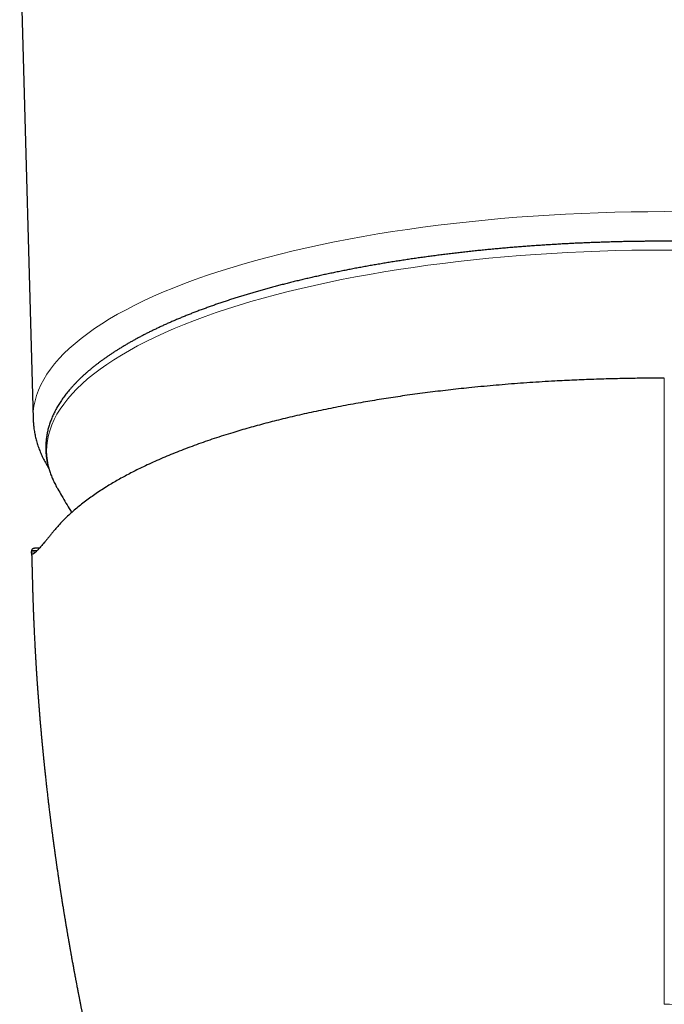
# Model space of a CAD drawing. Header units: millimetres. Extents: x 8 to 755, y 12 to 435.
# Tile 15 of 53: x 367 to 392, y 139 to 178. Entities that reach past the tile are written whole.
import ezdxf

# ---------------------------------------------------------------- set-up
doc = ezdxf.new("R2010")
doc.units = ezdxf.units.MM

msp = doc.modelspace()

# ---------------------------------------------------------------- linework, layer by layer
at = {"color": 7, "linetype": 'Continuous', "lineweight": 30}
for p, q in [((366.672, 180.901), (367.199, 161.863)), ((367.141, 156.634), (367.149, 156.687)), ((367.452, 156.781), (367.252, 156.781))]:
    msp.add_line(p, q, dxfattribs=at)
at = {"color": 252, "linetype": 'Continuous', "lineweight": 0}
for p, q in [((392, 163.008), (392, 163.463)), ((367.141, 156.634), (367.313, 156.634)), ((367.149, 156.687), (367.366, 156.687))]:
    msp.add_line(p, q, dxfattribs=at)
at = {"color": 252, "linetype": 'Continuous', "lineweight": 0, "flags": 128}
for points in [[(367.199, 161.863), (367.198, 161.936), (367.207, 162.147), (367.232, 162.359), (367.275, 162.57), (367.334, 162.78), (367.41, 162.99), (367.504, 163.199), (367.614, 163.408), (367.74, 163.615), (367.884, 163.821), (368.043, 164.026), (368.22, 164.229), (368.412, 164.431), (368.621, 164.631), (368.846, 164.83), (369.086, 165.026), (369.343, 165.22), (369.614, 165.412), (369.902, 165.602), (370.204, 165.789), (370.521, 165.973), (370.853, 166.155), (371.2, 166.334), (371.56, 166.51), (371.935, 166.682), (372.323, 166.852), (372.725, 167.018), (373.141, 167.18), (373.569, 167.339), (374.009, 167.494), (374.463, 167.646), (374.928, 167.793), (375.404, 167.937), (375.893, 168.076), (376.392, 168.211), (376.902, 168.342), (377.422, 168.469), (377.952, 168.591), (378.492, 168.708), (379.041, 168.821), (379.599, 168.929), (380.166, 169.032), (380.74, 169.131), (381.323, 169.224), (381.912, 169.313), (382.509, 169.396), (383.112, 169.474), (383.721, 169.548), (384.336, 169.615), (384.956, 169.678), (385.581, 169.736), (386.21, 169.788), (386.843, 169.834), (387.48, 169.875), (388.12, 169.911), (388.763, 169.942), (389.408, 169.966), (390.054, 169.986), (390.702, 170), (391.351, 170.008), (392, 170.011), (392.649, 170.008)], [(392.635, 168.498), (392, 168.5), (391.365, 168.498), (390.73, 168.489), (390.096, 168.476), (389.463, 168.457), (388.832, 168.433), (388.203, 168.403), (387.577, 168.368), (386.954, 168.328), (386.334, 168.282), (385.719, 168.231), (385.107, 168.175), (384.5, 168.114), (383.899, 168.047), (383.303, 167.975), (382.712, 167.899), (382.129, 167.817), (381.552, 167.731), (380.982, 167.639), (380.42, 167.543), (379.865, 167.442), (379.319, 167.336), (378.782, 167.226), (378.254, 167.111), (377.735, 166.991), (377.226, 166.867), (376.727, 166.739), (376.238, 166.607), (375.76, 166.471), (375.294, 166.33), (374.839, 166.186), (374.395, 166.038), (373.964, 165.886), (373.545, 165.73), (373.139, 165.571), (372.746, 165.409), (372.365, 165.243), (371.999, 165.074), (371.646, 164.902), (371.307, 164.727), (370.982, 164.55), (370.671, 164.369), (370.376, 164.186), (370.095, 164.001), (369.829, 163.813), (369.578, 163.623), (369.342, 163.43), (369.122, 163.236), (368.918, 163.041), (368.73, 162.843), (368.557, 162.644), (368.401, 162.443), (368.261, 162.242), (368.137, 162.039), (368.029, 161.835), (367.938, 161.63), (367.863, 161.425), (367.805, 161.219), (367.764, 161.012), (367.739, 160.806), (367.73, 160.599), (367.73, 160.599)]]:
    msp.add_lwpolyline(points, dxfattribs=at)
at = {"color": 7, "linetype": 'Continuous', "lineweight": 30, "flags": 128}
msp.add_lwpolyline([(368.124, 159.181), (368.137, 159.159), (368.137, 159.158)], dxfattribs=at)
at = {"color": 252, "linetype": 'Continuous', "lineweight": 0}
msp.add_arc((370.649, 160.646), 2.919, 180.9291, 210.1256, dxfattribs=at)
at = {"color": 7, "linetype": 'Continuous', "lineweight": 30}
for points, knots in [([(392, 168.847), (391.917, 168.847), (391.8, 168.847), (391.626, 168.846), (391.477, 168.845), (391.298, 168.843), (391.11, 168.841), (390.913, 168.839), (390.709, 168.836), (390.5, 168.832), (390.287, 168.827), (390.07, 168.822), (389.851, 168.816), (389.63, 168.809), (389.407, 168.801), (389.183, 168.793), (388.958, 168.784), (388.731, 168.774), (388.504, 168.764), (388.276, 168.753), (388.048, 168.741), (387.819, 168.728), (387.59, 168.714), (387.361, 168.7), (387.131, 168.685), (386.902, 168.669), (386.672, 168.653), (386.443, 168.635), (386.214, 168.617), (385.985, 168.599), (385.756, 168.579), (385.528, 168.559), (385.3, 168.538), (385.072, 168.516), (384.845, 168.493), (384.619, 168.47), (384.392, 168.446), (384.167, 168.421), (383.942, 168.395), (383.717, 168.369), (383.493, 168.342), (383.27, 168.314), (383.048, 168.286), (382.826, 168.256), (382.605, 168.226), (382.385, 168.196), (382.166, 168.164), (381.948, 168.132), (381.73, 168.099), (381.514, 168.065), (381.298, 168.031), (381.083, 167.996), (380.87, 167.96), (380.657, 167.924), (380.446, 167.887), (380.235, 167.849), (380.026, 167.81), (379.817, 167.771), (379.61, 167.731), (379.404, 167.69), (379.2, 167.649), (378.996, 167.607), (378.794, 167.565), (378.593, 167.521), (378.393, 167.477), (378.195, 167.433), (377.998, 167.387), (377.802, 167.342), (377.607, 167.295), (377.414, 167.248), (377.223, 167.2), (377.033, 167.151), (376.844, 167.102), (376.657, 167.053), (376.471, 167.002), (376.287, 166.951), (376.104, 166.9), (375.923, 166.848), (375.743, 166.795), (375.565, 166.741), (375.389, 166.688), (375.214, 166.633), (375.041, 166.578), (374.869, 166.522), (374.699, 166.466), (374.531, 166.409), (374.365, 166.352), (374.2, 166.294), (374.037, 166.235), (373.876, 166.176), (373.716, 166.117), (373.558, 166.056), (373.403, 165.996), (373.248, 165.935), (373.096, 165.873), (372.946, 165.811), (372.797, 165.748), (372.651, 165.685), (372.506, 165.621), (372.363, 165.557), (372.222, 165.492), (372.083, 165.427), (371.946, 165.361), (371.81, 165.295), (371.677, 165.228), (371.546, 165.161), (371.417, 165.093), (371.289, 165.025), (371.164, 164.957), (371.041, 164.888), (370.92, 164.818), (370.801, 164.748), (370.684, 164.678), (370.569, 164.607), (370.456, 164.536), (370.345, 164.464), (370.236, 164.392), (370.129, 164.32), (370.025, 164.247), (369.923, 164.174), (369.822, 164.1), (369.724, 164.026), (369.628, 163.952), (369.535, 163.877), (369.443, 163.801), (369.354, 163.726), (369.267, 163.65), (369.182, 163.573), (369.099, 163.496), (369.019, 163.419), (368.941, 163.342), (368.865, 163.264), (368.791, 163.186), (368.72, 163.107), (368.651, 163.028), (368.585, 162.949), (368.52, 162.869), (368.458, 162.79), (368.399, 162.709), (368.342, 162.629), (368.287, 162.548), (368.234, 162.467), (368.184, 162.386), (368.137, 162.305), (368.091, 162.223), (368.049, 162.141), (368.008, 162.059), (367.97, 161.977), (367.935, 161.894), (367.902, 161.812), (367.871, 161.729), (367.843, 161.646), (367.817, 161.563), (367.794, 161.479), (367.773, 161.396), (367.754, 161.312), (367.739, 161.228), (367.725, 161.145), (367.714, 161.061), (367.706, 160.977), (367.7, 160.892), (367.696, 160.808), (367.695, 160.724), (367.697, 160.639), (367.701, 160.554), (367.707, 160.469), (367.716, 160.385), (367.728, 160.3), (367.742, 160.214), (367.759, 160.129), (367.778, 160.044), (367.8, 159.959), (367.825, 159.873), (367.853, 159.788), (367.883, 159.702), (367.915, 159.617), (367.951, 159.531), (367.989, 159.445), (368.03, 159.36), (368.073, 159.274), (368.105, 159.215), (368.122, 159.185), (368.124, 159.183)], [0, 0, 0, 0, 0.005884, 0.008299, 0.012307, 0.016475, 0.020952, 0.025629, 0.030462, 0.035417, 0.040468, 0.045598, 0.050792, 0.05604, 0.061333, 0.066665, 0.072031, 0.077426, 0.082846, 0.088289, 0.093752, 0.099233, 0.10473, 0.110242, 0.115766, 0.121302, 0.12685, 0.132407, 0.137973, 0.143548, 0.14913, 0.15472, 0.160316, 0.165918, 0.171526, 0.17714, 0.182758, 0.188381, 0.194008, 0.199639, 0.205275, 0.210913, 0.216555, 0.2222, 0.227849, 0.2335, 0.239153, 0.244809, 0.250468, 0.256128, 0.261791, 0.267456, 0.273123, 0.278791, 0.284461, 0.290133, 0.295806, 0.301481, 0.307157, 0.312835, 0.318514, 0.324193, 0.329875, 0.335557, 0.34124, 0.346924, 0.352609, 0.358295, 0.363982, 0.369669, 0.375358, 0.381047, 0.386737, 0.392427, 0.398119, 0.403811, 0.409503, 0.415196, 0.42089, 0.426584, 0.432279, 0.437974, 0.44367, 0.449366, 0.455063, 0.46076, 0.466458, 0.472156, 0.477855, 0.483554, 0.489253, 0.494953, 0.500654, 0.506355, 0.512056, 0.517758, 0.52346, 0.529163, 0.534866, 0.540569, 0.546273, 0.551978, 0.557683, 0.563388, 0.569094, 0.574801, 0.580507, 0.586215, 0.591922, 0.597631, 0.603339, 0.609048, 0.614758, 0.620467, 0.626177, 0.631888, 0.637598, 0.643309, 0.64902, 0.654731, 0.660442, 0.666153, 0.671863, 0.677573, 0.683283, 0.688991, 0.694698, 0.700404, 0.706109, 0.711811, 0.717511, 0.723209, 0.728904, 0.734595, 0.740282, 0.745966, 0.751644, 0.757318, 0.762985, 0.768647, 0.774302, 0.779949, 0.78559, 0.791222, 0.796846, 0.802462, 0.808069, 0.813668, 0.819257, 0.824839, 0.830412, 0.835978, 0.841537, 0.847089, 0.852636, 0.858179, 0.863718, 0.869256, 0.874793, 0.880331, 0.885872, 0.891417, 0.896969, 0.902528, 0.908097, 0.913677, 0.919269, 0.924876, 0.930498, 0.936138, 0.941795, 0.947473, 0.953171, 0.958891, 0.964633, 0.970397, 0.976184, 0.981993, 0.987825, 0.99368, 0.999555, 1, 1, 1, 1]), ([(415.879, 159.187), (415.889, 159.205), (415.914, 159.25), (415.951, 159.322), (415.992, 159.404), (416.03, 159.486), (416.065, 159.569), (416.098, 159.652), (416.129, 159.734), (416.157, 159.818), (416.183, 159.901), (416.206, 159.984), (416.227, 160.067), (416.246, 160.151), (416.261, 160.235), (416.275, 160.319), (416.286, 160.403), (416.294, 160.487), (416.3, 160.571), (416.304, 160.655), (416.305, 160.74), (416.303, 160.824), (416.299, 160.909), (416.293, 160.994), (416.284, 161.079), (416.272, 161.164), (416.258, 161.249), (416.241, 161.334), (416.222, 161.419), (416.2, 161.505), (416.175, 161.59), (416.147, 161.675), (416.117, 161.761), (416.085, 161.847), (416.049, 161.932), (416.011, 162.018), (415.97, 162.103), (415.927, 162.189), (415.881, 162.274), (415.832, 162.36), (415.78, 162.445), (415.725, 162.53), (415.668, 162.615), (415.608, 162.7), (415.545, 162.785), (415.48, 162.869), (415.412, 162.953), (415.341, 163.037), (415.268, 163.121), (415.191, 163.204), (415.113, 163.287), (415.031, 163.37), (414.947, 163.452), (414.86, 163.534), (414.771, 163.616), (414.68, 163.697), (414.585, 163.777), (414.488, 163.858), (414.389, 163.938), (414.287, 164.017), (414.183, 164.096), (414.076, 164.175), (413.967, 164.253), (413.856, 164.33), (413.742, 164.407), (413.626, 164.484), (413.507, 164.56), (413.386, 164.635), (413.263, 164.71), (413.137, 164.785), (413.009, 164.859), (412.879, 164.932), (412.747, 165.005), (412.612, 165.078), (412.476, 165.15), (412.337, 165.221), (412.195, 165.292), (412.052, 165.362), (411.907, 165.432), (411.759, 165.501), (411.609, 165.569), (411.458, 165.637), (411.304, 165.705), (411.148, 165.771), (410.99, 165.837), (410.83, 165.903), (410.668, 165.968), (410.504, 166.032), (410.338, 166.096), (410.17, 166.159), (410, 166.222), (409.828, 166.284), (409.654, 166.345), (409.479, 166.406), (409.301, 166.466), (409.122, 166.525), (408.941, 166.584), (408.758, 166.642), (408.573, 166.699), (408.386, 166.756), (408.198, 166.812), (408.008, 166.868), (407.816, 166.923), (407.623, 166.977), (407.427, 167.03), (407.231, 167.083), (407.032, 167.135), (406.832, 167.186), (406.63, 167.237), (406.427, 167.287), (406.222, 167.336), (406.016, 167.384), (405.808, 167.432), (405.598, 167.479), (405.387, 167.526), (405.175, 167.571), (404.961, 167.616), (404.746, 167.66), (404.529, 167.704), (404.311, 167.746), (404.091, 167.788), (403.87, 167.829), (403.648, 167.87), (403.425, 167.91), (403.2, 167.948), (402.974, 167.987), (402.747, 168.024), (402.518, 168.06), (402.288, 168.096), (402.057, 168.131), (401.825, 168.165), (401.591, 168.199), (401.357, 168.232), (401.121, 168.263), (400.884, 168.294), (400.646, 168.325), (400.407, 168.354), (400.167, 168.383), (399.926, 168.411), (399.683, 168.438), (399.44, 168.464), (399.195, 168.489), (398.95, 168.514), (398.703, 168.537), (398.456, 168.56), (398.207, 168.582), (397.957, 168.603), (397.706, 168.624), (397.454, 168.643), (397.21, 168.661), (396.973, 168.678), (396.745, 168.693), (396.517, 168.708), (396.288, 168.722), (396.058, 168.735), (395.829, 168.747), (395.599, 168.759), (395.369, 168.77), (395.139, 168.78), (394.908, 168.789), (394.678, 168.798), (394.447, 168.806), (394.217, 168.814), (393.987, 168.82), (393.757, 168.826), (393.528, 168.831), (393.301, 168.835), (393.076, 168.839), (392.856, 168.842), (392.649, 168.844), (392.47, 168.845), (392.31, 168.846), (392.159, 168.847), (392.054, 168.847), (392, 168.847)], [0, 0, 0, 0, 0.003638, 0.009255, 0.014864, 0.020465, 0.026056, 0.03164, 0.037215, 0.042782, 0.048343, 0.053897, 0.059446, 0.06499, 0.070531, 0.076071, 0.08161, 0.08715, 0.092693, 0.09824, 0.103793, 0.109355, 0.114925, 0.120507, 0.126101, 0.131709, 0.137334, 0.142975, 0.148635, 0.154314, 0.160014, 0.165736, 0.17148, 0.177246, 0.183035, 0.188846, 0.19468, 0.200536, 0.206413, 0.212312, 0.21823, 0.224167, 0.230122, 0.236093, 0.24208, 0.248081, 0.254095, 0.260121, 0.266157, 0.272202, 0.278256, 0.284316, 0.290382, 0.296454, 0.302529, 0.308608, 0.314689, 0.320772, 0.326856, 0.332941, 0.339026, 0.34511, 0.351194, 0.357277, 0.363359, 0.369439, 0.375517, 0.381594, 0.387668, 0.39374, 0.39981, 0.405877, 0.411942, 0.418005, 0.424064, 0.430122, 0.436177, 0.442229, 0.448279, 0.454327, 0.460372, 0.466415, 0.472455, 0.478493, 0.484529, 0.490563, 0.496594, 0.502624, 0.508651, 0.514677, 0.5207, 0.526722, 0.532743, 0.538761, 0.544778, 0.550793, 0.556807, 0.56282, 0.568831, 0.574841, 0.58085, 0.586858, 0.592865, 0.598871, 0.604876, 0.61088, 0.616883, 0.622886, 0.628889, 0.634891, 0.640892, 0.646893, 0.652895, 0.658896, 0.664897, 0.670898, 0.676899, 0.682901, 0.688903, 0.694905, 0.700909, 0.706913, 0.712917, 0.718923, 0.72493, 0.730938, 0.736948, 0.742959, 0.748973, 0.754988, 0.761005, 0.767024, 0.773047, 0.779072, 0.7851, 0.791131, 0.797166, 0.803205, 0.809248, 0.815297, 0.82135, 0.827409, 0.833474, 0.839546, 0.845625, 0.851713, 0.857809, 0.863915, 0.870033, 0.876163, 0.881667, 0.88717, 0.892673, 0.898174, 0.903673, 0.90917, 0.914666, 0.920158, 0.925648, 0.931134, 0.936615, 0.942091, 0.947559, 0.953017, 0.95846, 0.963883, 0.969273, 0.97461, 0.979845, 0.984849, 0.989286, 0.992539, 0.996193, 1, 1, 1, 1]), ([(392, 163.463), (391.994, 163.463), (391.983, 163.463), (391.969, 163.463), (391.962, 163.463), (391.957, 163.463), (391.92, 163.463), (391.819, 163.463), (391.605, 163.462), (391.326, 163.46), (391.009, 163.457), (390.685, 163.452), (390.343, 163.446), (389.982, 163.437), (389.613, 163.427), (389.236, 163.415), (388.851, 163.4), (388.466, 163.384), (388.08, 163.366), (387.658, 163.344), (387.203, 163.317), (386.715, 163.285), (386.231, 163.251), (385.75, 163.213), (385.272, 163.172), (384.797, 163.129), (384.345, 163.084), (383.914, 163.038), (383.506, 162.993), (383.1, 162.944), (382.698, 162.894), (382.299, 162.842), (381.91, 162.788), (381.532, 162.733), (381.164, 162.677), (380.798, 162.619), (380.435, 162.559), (380.06, 162.495), (379.675, 162.425), (379.28, 162.351), (378.891, 162.275), (378.506, 162.196), (378.126, 162.115), (377.752, 162.032), (377.381, 161.946), (377.023, 161.86), (376.676, 161.773), (376.34, 161.686), (376.008, 161.597), (375.682, 161.506), (375.36, 161.413), (375.025, 161.312), (374.676, 161.203), (374.315, 161.086), (373.962, 160.966), (373.615, 160.843), (373.274, 160.717), (372.939, 160.588), (372.613, 160.457), (372.295, 160.324), (371.985, 160.188), (371.684, 160.05), (371.408, 159.918), (371.156, 159.792), (370.927, 159.673), (370.705, 159.553), (370.488, 159.432), (370.279, 159.309), (370.063, 159.178), (369.843, 159.038), (369.62, 158.889), (369.407, 158.738), (369.201, 158.585), (369.004, 158.43), (368.816, 158.272), (368.637, 158.114), (368.469, 157.954), (368.311, 157.793), (368.162, 157.631), (368.071, 157.522), (368.025, 157.467)], [0, 0, 0, 0, 0.00058, 0.001001, 0.00124, 0.001305, 0.001392, 0.00469, 0.010581, 0.021088, 0.030448, 0.039811, 0.050954, 0.062058, 0.07316, 0.085055, 0.096953, 0.108856, 0.120876, 0.132913, 0.148222, 0.163489, 0.178718, 0.193915, 0.209087, 0.224239, 0.239378, 0.252671, 0.265941, 0.279194, 0.292432, 0.30566, 0.318882, 0.331346, 0.343813, 0.356284, 0.368786, 0.381353, 0.395353, 0.409331, 0.423291, 0.437239, 0.451181, 0.46512, 0.479061, 0.493011, 0.50621, 0.519406, 0.532604, 0.545809, 0.559023, 0.572253, 0.587869, 0.603518, 0.619207, 0.634829, 0.650756, 0.666677, 0.6826, 0.698532, 0.71448, 0.73045, 0.746451, 0.759687, 0.772916, 0.786142, 0.799369, 0.812601, 0.825841, 0.841462, 0.857107, 0.872783, 0.888418, 0.904355, 0.920282, 0.936205, 0.952132, 0.968069, 0.984023, 1, 1, 1, 1]), ([(367.2, 161.863), (367.2, 161.855), (367.2, 161.816), (367.204, 161.745), (367.211, 161.651), (367.221, 161.557), (367.233, 161.462), (367.248, 161.368), (367.265, 161.273), (367.285, 161.179), (367.307, 161.084), (367.332, 160.99), (367.36, 160.895), (367.39, 160.801), (367.423, 160.706), (367.459, 160.612), (367.498, 160.517), (367.539, 160.422), (367.583, 160.328), (367.63, 160.233), (367.68, 160.139), (367.732, 160.045), (367.778, 159.966), (367.807, 159.92), (367.817, 159.904)], [0, 0, 0, 0, 0.011638, 0.057698, 0.103845, 0.150104, 0.1965, 0.243057, 0.289798, 0.336746, 0.383925, 0.431355, 0.479058, 0.527054, 0.57536, 0.623995, 0.672972, 0.722306, 0.772008, 0.822087, 0.872549, 0.923398, 0.974636, 1, 1, 1, 1]), ([(368.138, 159.158), (368.184, 159.076), (368.287, 158.897), (368.448, 158.621), (368.592, 158.376), (368.681, 158.229), (368.712, 158.178)], [0, 0, 0, 0, 0.247869, 0.5459, 0.843753, 1, 1, 1, 1]), ([(368.025, 157.467), (367.996, 157.432), (367.938, 157.36), (367.856, 157.26), (367.779, 157.166), (367.706, 157.077), (367.637, 156.995), (367.574, 156.92), (367.517, 156.853), (367.464, 156.794), (367.416, 156.74), (367.371, 156.692), (367.338, 156.658), (367.313, 156.634), (367.296, 156.618), (367.279, 156.603), (367.264, 156.59), (367.249, 156.578), (367.236, 156.568), (367.219, 156.557), (367.202, 156.547), (367.184, 156.541), (367.168, 156.54), (367.156, 156.546), (367.147, 156.557), (367.141, 156.576), (367.139, 156.601), (367.14, 156.623), (367.141, 156.634)], [0, 0, 0, 0, 0.046182, 0.092473, 0.138882, 0.185417, 0.232088, 0.278902, 0.323181, 0.367602, 0.412173, 0.4569, 0.50179, 0.523506, 0.545274, 0.567094, 0.588968, 0.610896, 0.632878, 0.654916, 0.695465, 0.736207, 0.777147, 0.821235, 0.865559, 0.910124, 0.954937, 1, 1, 1, 1]), ([(367.139, 156.601), (367.14, 156.574), (367.142, 156.515), (367.144, 156.425), (367.146, 156.332), (367.15, 156.21), (367.154, 156.056), (367.159, 155.852), (367.165, 155.626), (367.17, 155.436), (367.173, 155.302), (367.175, 155.228), (367.177, 155.161), (367.179, 155.1), (367.18, 155.051), (367.182, 155.012), (367.183, 154.982), (367.183, 154.956), (367.184, 154.932), (367.185, 154.906), (367.186, 154.875), (367.187, 154.837), (367.189, 154.794), (367.19, 154.747), (367.192, 154.698), (367.194, 154.647), (367.195, 154.595), (367.199, 154.505), (367.203, 154.374), (367.21, 154.203), (367.215, 154.074), (367.219, 153.988), (367.22, 153.946), (367.222, 153.908), (367.223, 153.876), (367.224, 153.852), (367.225, 153.832), (367.226, 153.815), (367.227, 153.797), (367.228, 153.77), (367.23, 153.735), (367.232, 153.689), (367.234, 153.636), (367.237, 153.576), (367.24, 153.512), (367.243, 153.447), (367.247, 153.364), (367.252, 153.264), (367.258, 153.146), (367.262, 153.054), (367.266, 152.987), (367.268, 152.949), (367.269, 152.918), (367.271, 152.894), (367.272, 152.871), (367.273, 152.843), (367.276, 152.805), (367.278, 152.761), (367.281, 152.713), (367.283, 152.663), (367.286, 152.611), (367.289, 152.559), (367.292, 152.507), (367.295, 152.457), (367.298, 152.401), (367.302, 152.34), (367.306, 152.274), (367.31, 152.21), (367.313, 152.151), (367.317, 152.098), (367.32, 152.053), (367.322, 152.013), (367.324, 151.974), (367.327, 151.927), (367.331, 151.868), (367.336, 151.802), (367.34, 151.733), (367.345, 151.665), (367.349, 151.597), (367.354, 151.528), (367.358, 151.468), (367.361, 151.418), (367.364, 151.378), (367.367, 151.338), (367.37, 151.298), (367.372, 151.26), (367.375, 151.224), (367.377, 151.192), (367.379, 151.167), (367.381, 151.147), (367.382, 151.127), (367.384, 151.101), (367.386, 151.067), (367.389, 151.024), (367.393, 150.975), (367.397, 150.918), (367.402, 150.86), (367.406, 150.802), (367.41, 150.745), (367.415, 150.684), (367.42, 150.619), (367.425, 150.552), (367.43, 150.493), (367.434, 150.447), (367.436, 150.416), (367.438, 150.391), (367.44, 150.369), (367.442, 150.346), (367.444, 150.323), (367.447, 150.282), (367.452, 150.223), (367.458, 150.15), (367.464, 150.079), (367.469, 150.012), (367.475, 149.941), (367.482, 149.866), (367.488, 149.798), (367.493, 149.741), (367.496, 149.699), (367.499, 149.664), (367.502, 149.637), (367.504, 149.614), (367.506, 149.59), (367.509, 149.561), (367.513, 149.515), (367.518, 149.455), (367.524, 149.386), (367.53, 149.319), (367.536, 149.257), (367.541, 149.202), (367.546, 149.155), (367.549, 149.116), (367.552, 149.088), (367.554, 149.066), (367.556, 149.048), (367.558, 149.025), (367.56, 148.998), (367.564, 148.959), (367.569, 148.909), (367.575, 148.85), (367.58, 148.791), (367.586, 148.736), (367.591, 148.683), (367.596, 148.634), (367.6, 148.588), (367.605, 148.545), (367.608, 148.506), (367.612, 148.469), (367.616, 148.431), (367.62, 148.389), (367.625, 148.342), (367.63, 148.293), (367.635, 148.243), (367.64, 148.194), (367.647, 148.132), (367.654, 148.059), (367.663, 147.977), (367.671, 147.898), (367.68, 147.819), (367.689, 147.736), (367.698, 147.651), (367.708, 147.566), (367.717, 147.483), (367.725, 147.405), (367.734, 147.331), (367.743, 147.251), (367.753, 147.164), (367.764, 147.068), (367.775, 146.972), (367.786, 146.88), (367.796, 146.793), (367.806, 146.706), (367.817, 146.616), (367.828, 146.521), (367.839, 146.437), (367.847, 146.37), (367.853, 146.321), (367.858, 146.277), (367.864, 146.235), (367.869, 146.188), (367.876, 146.134), (367.884, 146.073), (367.892, 146.009), (367.9, 145.946), (367.907, 145.886), (367.914, 145.832), (367.92, 145.785), (367.926, 145.74), (367.933, 145.689), (367.941, 145.626), (367.95, 145.559), (367.958, 145.493), (367.966, 145.432), (367.973, 145.38), (367.979, 145.336), (367.984, 145.3), (367.988, 145.268), (367.992, 145.239), (367.996, 145.213), (367.999, 145.186), (368.004, 145.155), (368.008, 145.12), (368.013, 145.083), (368.019, 145.044), (368.024, 145.003), (368.03, 144.962), (368.036, 144.92), (368.041, 144.88), (368.046, 144.844), (368.05, 144.815), (368.054, 144.79), (368.057, 144.767), (368.06, 144.742), (368.064, 144.715), (368.069, 144.682), (368.075, 144.64), (368.082, 144.587), (368.091, 144.527), (368.1, 144.459), (368.11, 144.391), (368.119, 144.328), (368.128, 144.266), (368.137, 144.202), (368.148, 144.13), (368.159, 144.053), (368.17, 143.975), (368.182, 143.899), (368.192, 143.828), (368.202, 143.761), (368.211, 143.701), (368.219, 143.652), (368.225, 143.611), (368.23, 143.579), (368.234, 143.549), (368.238, 143.521), (368.243, 143.49), (368.249, 143.453), (368.255, 143.409), (368.263, 143.359), (368.272, 143.304), (368.281, 143.245), (368.289, 143.192), (368.296, 143.148), (368.301, 143.113), (368.306, 143.082), (368.311, 143.052), (368.316, 143.02), (368.323, 142.973), (368.333, 142.909), (368.346, 142.827), (368.36, 142.741), (368.374, 142.654), (368.386, 142.575), (368.398, 142.506), (368.407, 142.449), (368.415, 142.397), (368.424, 142.347), (368.432, 142.295), (368.441, 142.238), (368.452, 142.177), (368.462, 142.115), (368.471, 142.057), (368.481, 142.002), (368.49, 141.944), (368.501, 141.883), (368.512, 141.817), (368.523, 141.752), (368.534, 141.686), (368.545, 141.62), (368.556, 141.554), (368.567, 141.49), (368.578, 141.429), (368.588, 141.37), (368.599, 141.308), (368.611, 141.24), (368.624, 141.164), (368.638, 141.085), (368.651, 141.008), (368.664, 140.938), (368.675, 140.874), (368.686, 140.816), (368.696, 140.757), (368.707, 140.694), (368.72, 140.626), (368.733, 140.554), (368.746, 140.479), (368.76, 140.404), (368.773, 140.332), (368.784, 140.275), (368.792, 140.23), (368.798, 140.195), (368.805, 140.158), (368.813, 140.117), (368.82, 140.077), (368.828, 140.036), (368.836, 139.994), (368.844, 139.948), (368.853, 139.899), (368.863, 139.846), (368.874, 139.789), (368.885, 139.729), (368.899, 139.659), (368.914, 139.58), (368.93, 139.495), (368.945, 139.416), (368.959, 139.342), (368.972, 139.276), (368.984, 139.212), (368.996, 139.149), (369.01, 139.081), (369.023, 139.013), (369.036, 138.944), (369.05, 138.876), (369.063, 138.811), (369.074, 138.751), (369.085, 138.695), (369.096, 138.641), (369.107, 138.586), (369.119, 138.528), (369.131, 138.465), (369.144, 138.402), (369.157, 138.338), (369.169, 138.275), (369.182, 138.213), (369.194, 138.155), (369.206, 138.096), (369.218, 138.038), (369.23, 137.978), (369.242, 137.918), (369.256, 137.852), (369.27, 137.782), (369.285, 137.707), (369.302, 137.629), (369.318, 137.551), (369.332, 137.485), (369.343, 137.431), (369.353, 137.383), (369.363, 137.333), (369.374, 137.285), (369.383, 137.242), (369.391, 137.204), (369.398, 137.168), (369.406, 137.134), (369.414, 137.092), (369.425, 137.044), (369.437, 136.988), (369.449, 136.93), (369.46, 136.879), (369.468, 136.838), (369.475, 136.806), (369.483, 136.771), (369.491, 136.734), (369.499, 136.697), (369.506, 136.662), (369.513, 136.629), (369.521, 136.593), (369.53, 136.552), (369.541, 136.504), (369.552, 136.453), (369.562, 136.404), (369.572, 136.359), (369.584, 136.306), (369.597, 136.246), (369.612, 136.177), (369.627, 136.11), (369.641, 136.046), (369.653, 135.99), (369.664, 135.94), (369.675, 135.892), (369.686, 135.841), (369.697, 135.791), (369.709, 135.739), (369.726, 135.663), (369.749, 135.56), (369.777, 135.435), (369.804, 135.317), (369.828, 135.207), (369.852, 135.102), (369.877, 134.994), (369.901, 134.889), (369.925, 134.784), (369.948, 134.685), (369.97, 134.588), (369.994, 134.486), (370.018, 134.379), (370.047, 134.259), (370.076, 134.133), (370.107, 134.001), (370.139, 133.866), (370.17, 133.735), (370.196, 133.626), (370.213, 133.552), (370.224, 133.505), (370.236, 133.457), (370.248, 133.408), (370.259, 133.359), (370.269, 133.32), (370.276, 133.288), (370.283, 133.259), (370.291, 133.226), (370.3, 133.191), (370.308, 133.156), (370.315, 133.126), (370.323, 133.092), (370.333, 133.053), (370.343, 133.009), (370.354, 132.966), (370.364, 132.924), (370.374, 132.882), (370.384, 132.84), (370.394, 132.798), (370.404, 132.758), (370.413, 132.72), (370.423, 132.68), (370.434, 132.635), (370.445, 132.59), (370.455, 132.547), (370.466, 132.504), (370.477, 132.458), (370.488, 132.415), (370.498, 132.374), (370.508, 132.331), (370.519, 132.287), (370.529, 132.247), (370.538, 132.211), (370.547, 132.171), (370.558, 132.126), (370.569, 132.081), (370.58, 132.038), (370.591, 131.992), (370.603, 131.943), (370.615, 131.896), (370.626, 131.852), (370.637, 131.809), (370.647, 131.767), (370.658, 131.724), (370.668, 131.682), (370.678, 131.642), (370.687, 131.607), (370.695, 131.574), (370.702, 131.544), (370.71, 131.513), (370.718, 131.482), (370.726, 131.45), (370.733, 131.422), (370.738, 131.399), (370.743, 131.38), (370.748, 131.361), (370.756, 131.33), (370.766, 131.288), (370.778, 131.24), (370.789, 131.195), (370.801, 131.149), (370.812, 131.106), (370.821, 131.069), (370.829, 131.038), (370.836, 131.007), (370.845, 130.973), (370.853, 130.939), (370.862, 130.903), (370.871, 130.868), (370.881, 130.829), (370.89, 130.793), (370.899, 130.759), (370.905, 130.732), (370.911, 130.708), (370.916, 130.689), (370.922, 130.668), (370.929, 130.64), (370.937, 130.605), (370.947, 130.568), (370.956, 130.533), (370.964, 130.501), (370.971, 130.473), (370.978, 130.445), (370.985, 130.415), (370.994, 130.382), (371.002, 130.35), (371.009, 130.322), (371.017, 130.292), (371.025, 130.258), (371.034, 130.223), (371.041, 130.193), (371.047, 130.171), (371.052, 130.151), (371.058, 130.13), (371.064, 130.104), (371.071, 130.076), (371.078, 130.051), (371.083, 130.03), (371.088, 130.012), (371.092, 129.993), (371.099, 129.968), (371.107, 129.935), (371.117, 129.896), (371.127, 129.856), (371.137, 129.816), (371.148, 129.775), (371.159, 129.731), (371.171, 129.685), (371.182, 129.641), (371.192, 129.6), (371.202, 129.561), (371.213, 129.521), (371.223, 129.48), (371.234, 129.437), (371.246, 129.392), (371.257, 129.347), (371.268, 129.306), (371.277, 129.268), (371.286, 129.232), (371.296, 129.195), (371.306, 129.156), (371.317, 129.113), (371.329, 129.066), (371.341, 129.017), (371.354, 128.967), (371.366, 128.92), (371.378, 128.874), (371.39, 128.829), (371.401, 128.785), (371.413, 128.738), (371.426, 128.688), (371.44, 128.635), (371.454, 128.58), (371.467, 128.528), (371.48, 128.479), (371.491, 128.432), (371.503, 128.387), (371.514, 128.346), (371.524, 128.308), (371.533, 128.271), (371.543, 128.232), (371.553, 128.194), (371.561, 128.16), (371.57, 128.128), (371.577, 128.099), (371.585, 128.07), (371.592, 128.041), (371.6, 128.009), (371.61, 127.973), (371.62, 127.931), (371.631, 127.889), (371.641, 127.85), (371.65, 127.815), (371.659, 127.78), (371.669, 127.743), (371.68, 127.7), (371.692, 127.653), (371.703, 127.611), (371.712, 127.576), (371.72, 127.547), (371.726, 127.52), (371.734, 127.49), (371.743, 127.456), (371.753, 127.417), (371.763, 127.377), (371.773, 127.34), (371.782, 127.305), (371.79, 127.274), (371.798, 127.244), (371.805, 127.215), (371.813, 127.187), (371.82, 127.16), (371.826, 127.134), (371.833, 127.11), (371.839, 127.086), (371.846, 127.06), (371.853, 127.03), (371.862, 126.997), (371.87, 126.964), (371.878, 126.936), (371.884, 126.911), (371.89, 126.889), (371.896, 126.866), (371.903, 126.841), (371.91, 126.811), (371.918, 126.779), (371.926, 126.75), (371.933, 126.724), (371.939, 126.702), (371.944, 126.68), (371.951, 126.655), (371.958, 126.626), (371.967, 126.593), (371.976, 126.559), (371.984, 126.529), (371.993, 126.491), (372.008, 126.438), (372.023, 126.379), (372.033, 126.34), (372.036, 126.327)], [0, 0, 0, 0, 0.002799, 0.006098, 0.009224, 0.012372, 0.01864, 0.025023, 0.033312, 0.041787, 0.044485, 0.04703, 0.04933, 0.051385, 0.053196, 0.05434, 0.055359, 0.056253, 0.057023, 0.057821, 0.058868, 0.060165, 0.061573, 0.063188, 0.064878, 0.066579, 0.068292, 0.070017, 0.075686, 0.081406, 0.087085, 0.088577, 0.090038, 0.091306, 0.092355, 0.093184, 0.093786, 0.094269, 0.094892, 0.095672, 0.096918, 0.098427, 0.1002, 0.102236, 0.104426, 0.106606, 0.108774, 0.112719, 0.116625, 0.120491, 0.121997, 0.123266, 0.124299, 0.125094, 0.125672, 0.126593, 0.127868, 0.129495, 0.130979, 0.132669, 0.13445, 0.136198, 0.137914, 0.139596, 0.141247, 0.143502, 0.145694, 0.147822, 0.149825, 0.151593, 0.153098, 0.154374, 0.15556, 0.157012, 0.159086, 0.161382, 0.163659, 0.165917, 0.168155, 0.170452, 0.172857, 0.174133, 0.175437, 0.17677, 0.178131, 0.179456, 0.180602, 0.181716, 0.182575, 0.183177, 0.183653, 0.18457, 0.185729, 0.18713, 0.188774, 0.19066, 0.19276, 0.194546, 0.196451, 0.198477, 0.200622, 0.202887, 0.205226, 0.206455, 0.207469, 0.208268, 0.208971, 0.209711, 0.210488, 0.211303, 0.213733, 0.21644, 0.218535, 0.220764, 0.223126, 0.225623, 0.228229, 0.229874, 0.231275, 0.23243, 0.233341, 0.23395, 0.234731, 0.23571, 0.236888, 0.239294, 0.241619, 0.243834, 0.245939, 0.247741, 0.249306, 0.2506, 0.251621, 0.252131, 0.252719, 0.253466, 0.254373, 0.255439, 0.25732, 0.259362, 0.261304, 0.263142, 0.264877, 0.26651, 0.268036, 0.269445, 0.270733, 0.271904, 0.273135, 0.274559, 0.276078, 0.277749, 0.279416, 0.281045, 0.282635, 0.285541, 0.28827, 0.290806, 0.293369, 0.296136, 0.299027, 0.301805, 0.304587, 0.307169, 0.309545, 0.311999, 0.31505, 0.318217, 0.321454, 0.324547, 0.327346, 0.330108, 0.333101, 0.336257, 0.339547, 0.341366, 0.342972, 0.344364, 0.345666, 0.347206, 0.349, 0.351018, 0.353201, 0.355289, 0.35728, 0.359112, 0.360671, 0.361911, 0.363554, 0.365738, 0.368071, 0.370239, 0.372241, 0.374077, 0.375397, 0.376589, 0.37765, 0.378581, 0.379381, 0.380225, 0.381291, 0.382406, 0.383664, 0.384964, 0.386297, 0.387664, 0.389065, 0.390434, 0.391598, 0.392588, 0.393346, 0.394072, 0.394876, 0.395758, 0.396718, 0.398189, 0.399905, 0.401893, 0.404151, 0.406554, 0.408623, 0.41037, 0.41268, 0.414971, 0.417481, 0.420247, 0.422603, 0.425029, 0.427246, 0.429206, 0.430912, 0.432109, 0.433189, 0.434151, 0.435004, 0.435963, 0.437199, 0.438657, 0.440298, 0.442115, 0.444107, 0.446068, 0.447369, 0.448457, 0.449423, 0.450425, 0.451463, 0.452548, 0.455052, 0.457766, 0.460595, 0.463498, 0.466327, 0.468405, 0.470303, 0.47194, 0.473502, 0.47519, 0.477089, 0.479108, 0.481205, 0.483115, 0.484857, 0.486648, 0.488759, 0.490911, 0.493051, 0.495199, 0.497377, 0.49955, 0.501698, 0.503648, 0.505552, 0.507507, 0.509685, 0.512211, 0.514955, 0.517436, 0.519782, 0.521828, 0.523701, 0.525513, 0.527605, 0.529878, 0.532176, 0.534679, 0.537212, 0.539571, 0.541746, 0.542837, 0.543925, 0.545144, 0.546508, 0.5479, 0.549098, 0.550567, 0.552014, 0.553607, 0.555342, 0.557213, 0.559176, 0.561222, 0.56412, 0.566931, 0.569495, 0.571893, 0.57418, 0.575981, 0.578081, 0.580399, 0.582622, 0.584798, 0.587098, 0.589279, 0.59121, 0.592989, 0.594721, 0.596507, 0.598395, 0.600396, 0.602618, 0.604574, 0.606674, 0.608761, 0.610663, 0.612391, 0.614475, 0.616386, 0.618193, 0.620425, 0.622768, 0.625046, 0.627772, 0.630399, 0.632744, 0.634177, 0.635742, 0.637408, 0.639032, 0.64045, 0.641645, 0.642773, 0.643905, 0.64504, 0.646833, 0.648592, 0.650563, 0.65254, 0.653521, 0.654556, 0.655695, 0.656936, 0.658207, 0.659278, 0.660377, 0.661415, 0.662814, 0.664434, 0.666125, 0.667761, 0.669207, 0.670573, 0.672948, 0.6751, 0.67726, 0.679569, 0.681331, 0.682782, 0.684442, 0.686068, 0.687698, 0.689388, 0.691149, 0.695144, 0.699489, 0.703339, 0.706749, 0.710273, 0.71362, 0.717333, 0.720552, 0.723894, 0.727021, 0.730085, 0.733927, 0.737436, 0.741915, 0.746312, 0.750352, 0.755169, 0.759216, 0.760989, 0.762454, 0.763888, 0.765652, 0.7673, 0.76868, 0.769555, 0.770459, 0.77153, 0.772766, 0.773928, 0.774912, 0.775797, 0.777188, 0.778742, 0.78015, 0.781458, 0.782837, 0.784272, 0.785648, 0.786979, 0.788185, 0.789433, 0.790934, 0.792578, 0.793829, 0.795189, 0.796848, 0.798328, 0.799487, 0.800862, 0.802563, 0.803883, 0.80478, 0.806123, 0.807837, 0.80925, 0.810502, 0.812125, 0.813814, 0.815296, 0.816744, 0.818225, 0.819513, 0.820886, 0.8225, 0.823684, 0.82487, 0.825958, 0.826902, 0.827847, 0.828991, 0.83003, 0.831001, 0.831768, 0.832332, 0.832875, 0.833623, 0.835411, 0.837041, 0.838355, 0.839926, 0.841543, 0.842672, 0.843558, 0.844635, 0.845782, 0.846915, 0.84802, 0.849298, 0.850449, 0.851861, 0.852858, 0.853813, 0.854593, 0.855198, 0.855719, 0.85668, 0.857959, 0.85922, 0.860388, 0.861427, 0.862346, 0.863183, 0.864205, 0.865407, 0.866439, 0.867334, 0.868288, 0.869426, 0.870725, 0.871677, 0.872429, 0.872993, 0.873653, 0.874527, 0.875561, 0.8764, 0.877061, 0.877634, 0.878244, 0.878894, 0.880083, 0.881524, 0.882898, 0.884101, 0.885486, 0.886997, 0.888526, 0.890078, 0.891381, 0.892678, 0.893962, 0.895338, 0.896755, 0.898318, 0.899862, 0.901228, 0.902458, 0.903634, 0.904827, 0.906128, 0.907553, 0.909147, 0.910839, 0.912483, 0.914135, 0.915612, 0.917096, 0.918584, 0.920072, 0.921783, 0.923613, 0.925461, 0.927266, 0.928864, 0.930385, 0.931887, 0.933381, 0.934485, 0.935768, 0.937085, 0.93835, 0.939497, 0.940534, 0.941492, 0.942442, 0.943386, 0.944379, 0.945618, 0.94699, 0.948556, 0.949804, 0.950922, 0.952023, 0.953199, 0.954672, 0.956295, 0.95779, 0.958915, 0.959761, 0.960637, 0.961584, 0.962714, 0.964007, 0.965442, 0.966663, 0.967745, 0.968857, 0.969727, 0.970732, 0.971695, 0.972588, 0.973394, 0.974212, 0.974987, 0.975781, 0.976771, 0.977951, 0.979041, 0.980001, 0.980779, 0.981481, 0.982214, 0.983011, 0.983992, 0.985138, 0.986134, 0.986925, 0.987647, 0.988342, 0.989139, 0.990071, 0.991232, 0.992402, 0.993392, 0.994213, 0.99612, 0.998715, 1, 1, 1, 1]), ([(367.149, 156.687), (367.152, 156.698), (367.158, 156.718), (367.171, 156.742), (367.187, 156.76), (367.207, 156.772), (367.228, 156.78), (367.245, 156.78), (367.252, 156.78)], [0, 0, 0, 0, 0.174294, 0.347058, 0.518314, 0.688085, 0.856393, 1, 1, 1, 1])]:
    msp.add_open_spline(points, degree=3, knots=knots, dxfattribs=at)
at = {"color": 252, "linetype": 'Continuous', "lineweight": 0}
for points, knots in [([(392, 138.837), (392, 139.167), (392, 139.828), (392, 140.818), (392, 141.806), (392, 142.793), (392, 143.778), (392, 144.762), (392, 145.717), (392, 146.642), (392, 147.539), (392, 148.434), (392, 149.328), (392, 150.219), (392, 151.136), (392, 152.077), (392, 153.043), (392, 154.006), (392, 154.966), (392, 155.924), (392, 156.879), (392, 157.804), (392, 158.701), (392, 159.568), (392, 160.432), (392, 161.294), (392, 162.153), (392, 162.723), (392, 163.008)], [0, 0, 0, 0, 0.04, 0.08, 0.12, 0.16, 0.2, 0.24, 0.28, 0.316667, 0.353333, 0.39, 0.426667, 0.463333, 0.5, 0.54, 0.58, 0.62, 0.66, 0.7, 0.74, 0.78, 0.816666, 0.853333, 0.89, 0.926667, 0.963333, 1, 1, 1, 1]), ([(392, 138.837), (392.14, 138.836), (392.426, 138.835), (392.866, 138.833), (393.324, 138.829), (393.802, 138.823), (394.292, 138.816), (394.778, 138.807), (395.222, 138.797), (395.621, 138.787), (395.985, 138.776), (396.348, 138.764), (396.708, 138.75), (397.057, 138.734), (397.393, 138.717), (397.744, 138.697), (398.125, 138.672), (398.544, 138.641), (398.983, 138.602), (399.426, 138.558), (399.849, 138.509), (400.234, 138.459), (400.594, 138.408), (400.948, 138.353), (401.228, 138.305), (401.432, 138.268), (401.558, 138.245), (401.684, 138.22), (401.812, 138.195), (401.94, 138.169), (402.069, 138.142), (402.298, 138.093), (402.629, 138.018), (403.061, 137.91), (403.459, 137.801), (403.724, 137.723), (403.856, 137.682), (403.893, 137.671), (403.93, 137.659), (403.966, 137.648), (404.003, 137.636), (404.043, 137.623), (404.153, 137.588), (404.327, 137.53), (404.555, 137.451), (404.789, 137.366), (405.025, 137.275), (405.26, 137.181), (405.474, 137.091), (405.667, 137.006), (405.84, 136.927), (405.993, 136.855), (406.128, 136.789), (406.245, 136.731), (406.341, 136.681), (406.419, 136.641), (406.479, 136.609), (406.519, 136.587), (406.552, 136.569), (406.584, 136.552), (406.626, 136.529), (406.669, 136.505), (406.713, 136.481), (406.756, 136.456), (406.877, 136.387), (407.077, 136.269), (407.339, 136.103), (407.594, 135.932), (407.838, 135.757), (408.077, 135.576), (408.318, 135.381), (408.554, 135.177), (408.784, 134.964), (408.995, 134.755), (409.188, 134.55), (409.365, 134.35), (409.547, 134.132), (409.736, 133.887), (409.933, 133.608), (410.122, 133.315), (410.302, 133.007), (410.456, 132.714), (410.587, 132.44), (410.697, 132.187), (410.813, 131.897), (410.891, 131.675), (410.94, 131.525), (410.955, 131.477), (410.97, 131.429), (410.985, 131.381), (411, 131.333), (411.049, 131.166), (411.125, 130.879), (411.213, 130.47), (411.283, 130.058), (411.333, 129.658), (411.366, 129.272), (411.383, 128.915), (411.388, 128.633), (411.387, 128.468), (411.386, 128.407), (411.386, 128.388), (411.386, 128.368), (411.385, 128.349), (411.385, 128.33), (411.383, 128.245), (411.378, 128.097), (411.368, 127.894), (411.355, 127.705), (411.342, 127.531), (411.329, 127.373), (411.317, 127.246), (411.308, 127.148), (411.302, 127.075), (411.295, 127.007), (411.289, 126.945), (411.284, 126.887), (411.277, 126.818), (411.269, 126.736), (411.255, 126.585), (411.236, 126.384), (411.212, 126.138), (411.194, 125.95), (411.181, 125.819), (411.173, 125.743), (411.165, 125.667), (411.158, 125.592), (411.15, 125.518), (411.143, 125.445), (411.124, 125.259), (411.093, 124.963), (411.061, 124.667), (411.041, 124.481), (411.033, 124.404), (411.024, 124.327), (411.016, 124.25), (411.007, 124.174), (410.999, 124.098), (410.99, 124.023), (410.979, 123.922), (410.965, 123.792), (410.946, 123.628), (410.926, 123.451), (410.909, 123.309), (410.897, 123.207), (410.889, 123.139), (410.88, 123.062), (410.87, 122.979), (410.861, 122.904), (410.852, 122.837), (410.845, 122.774), (410.837, 122.716), (410.831, 122.665), (410.826, 122.626), (410.823, 122.598), (410.82, 122.579), (410.819, 122.565), (410.818, 122.558), (410.817, 122.556)], [0, 0, 0, 0, 0.010114, 0.020694, 0.03174, 0.043254, 0.055235, 0.067166, 0.078472, 0.087309, 0.096106, 0.104863, 0.11358, 0.122257, 0.130165, 0.13808, 0.147787, 0.158003, 0.16873, 0.179966, 0.190681, 0.200093, 0.208698, 0.217605, 0.226813, 0.229982, 0.233185, 0.236422, 0.239694, 0.242999, 0.246339, 0.249713, 0.260817, 0.27226, 0.284038, 0.29296, 0.293973, 0.294989, 0.296006, 0.297026, 0.298048, 0.299072, 0.300369, 0.307198, 0.313705, 0.319891, 0.327404, 0.334383, 0.340825, 0.346733, 0.352105, 0.356942, 0.361244, 0.365011, 0.368243, 0.370658, 0.372654, 0.374231, 0.374667, 0.375952, 0.377408, 0.378871, 0.380343, 0.381823, 0.383312, 0.392806, 0.402628, 0.411673, 0.421244, 0.430975, 0.440438, 0.451355, 0.461893, 0.472051, 0.48183, 0.49123, 0.500253, 0.512305, 0.524852, 0.537893, 0.551431, 0.565466, 0.576074, 0.58695, 0.598094, 0.613215, 0.61523, 0.617252, 0.619283, 0.621322, 0.623369, 0.625424, 0.642501, 0.659712, 0.67706, 0.694546, 0.710047, 0.725654, 0.739475, 0.745581, 0.746382, 0.747183, 0.747984, 0.748785, 0.749587, 0.750389, 0.759564, 0.76812, 0.776057, 0.783376, 0.790077, 0.796157, 0.79945, 0.802528, 0.805391, 0.808038, 0.81047, 0.812686, 0.816807, 0.820988, 0.831892, 0.842435, 0.852619, 0.855967, 0.859274, 0.86254, 0.865766, 0.86895, 0.872094, 0.875197, 0.893074, 0.910636, 0.914049, 0.91745, 0.920838, 0.924215, 0.927579, 0.930931, 0.934271, 0.937599, 0.944286, 0.951597, 0.959531, 0.968087, 0.970647, 0.973257, 0.977296, 0.981005, 0.984386, 0.987437, 0.99016, 0.99292, 0.995232, 0.997096, 0.9982, 0.999052, 0.999652, 1, 1, 1, 1])]:
    msp.add_open_spline(points, degree=3, knots=knots, dxfattribs=at)

doc.saveas('drawing.dxf')
